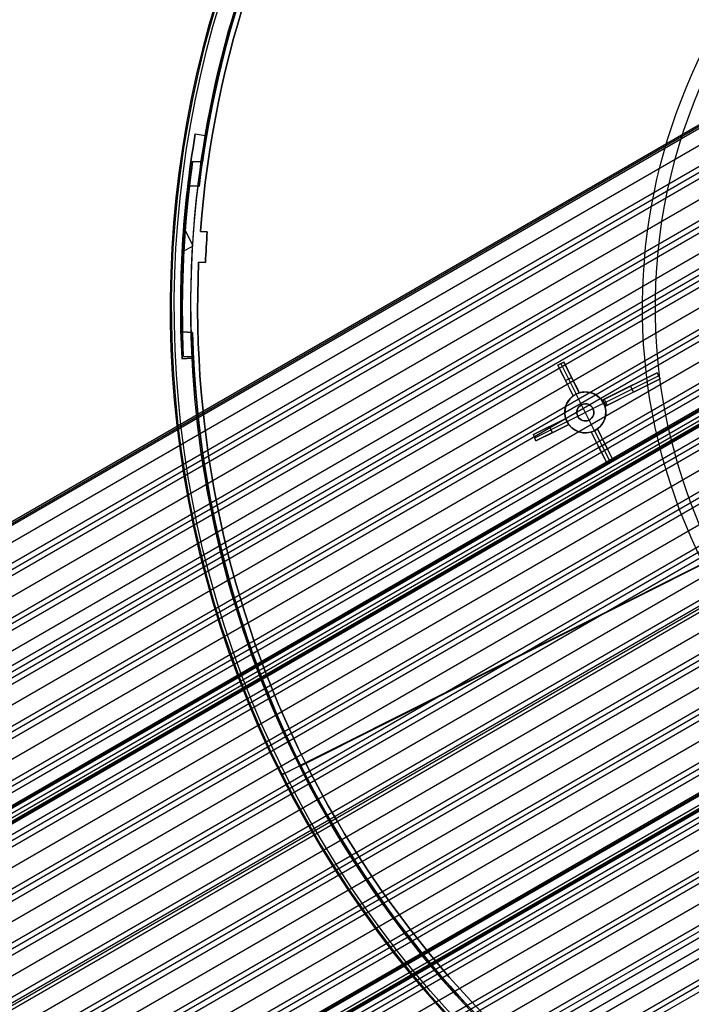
# Model space of a CAD drawing. Extents: x 12963 to 14406, y -2067 to -815.
# Tile 4 of 68: x 13509 to 13607, y -1717 to -1573. Entities that reach past the tile are written whole.
import ezdxf

# ---------------------------------------------------------------- set-up
doc = ezdxf.new("R2010")
doc.units = 0
doc.layers.get('0').update_dxf_attribs({"linetype": 'CONTINUOUS'})
doc.layers.add('COLOR', color=7, linetype='CONTINUOUS')
doc.layers.add('LUZ', color=7, linetype='CONTINUOUS')

msp = doc.modelspace()

# ---------------------------------------------------------------- linework, layer by layer
for p, q in [((12966.31, -1958.91, 78.07), (13627.94, -1576.92, 78.07)), ((12966.42, -1959.11, 79.04), (13628.05, -1577.11, 79.04)), ((12966.53, -1959.3, 80.01), (13628.17, -1577.31, 80.01)), ((13629.27, -1579.22, 77.7), (12963.31, -1963.71, 77.7)), ((13630.6, -1581.52, 77.33), (12963.8, -1966.5, 77.33)), ((13630.99, -1582.2, 76.9), (12964.16, -1967.19, 76.9)), ((13631.38, -1582.87, 76.48), (12964.55, -1967.86, 76.48)), ((13632.71, -1585.17, 76.11), (12965.88, -1970.17, 76.11)), ((12970.23, -1977.7, 75.91), (13633.27, -1594.9, 75.91)), ((12967.21, -1972.47, 75.74), (13618.68, -1596.34, 75.74)), ((12970.64, -1978.42, 74.15), (13632.39, -1596.36, 74.15)), ((13617.78, -1597.76, 75.32), (12967.59, -1973.14, 75.32)), ((12967.98, -1973.82, 74.89), (13617.74, -1598.68, 74.89)), ((13631.91, -1597.53, 73.73), (12971.03, -1979.09, 73.73)), ((12971.42, -1979.77, 73.31), (13631.48, -1598.68, 73.31)), ((13619.6, -1600.68, 74.52), (12969.31, -1976.12, 74.52)), ((13630.44, -1602.35, 72.94), (12972.75, -1982.07, 72.94)), ((12974.08, -1984.37, 72.57), (13629.7, -1605.85, 72.57)), ((13629.49, -1606.87, 72.14), (12974.47, -1985.05, 72.14)), ((12974.85, -1985.72, 71.72), (13629.29, -1607.88, 71.72)), ((13628.94, -1611.15, 71.35), (12976.18, -1988.02, 71.35)), ((12977.51, -1990.32, 70.98), (13628.78, -1614.31, 70.98)), ((13628.74, -1615.24, 70.56), (12977.9, -1991, 70.56)), ((12978.29, -1991.67, 70.13), (13628.71, -1616.15, 70.13)), ((13628.96, -1617.92, 71.8), (12979.12, -1993.1, 71.8)), ((12979.2, -1993.25, 72.53), (13629.04, -1618.06, 72.53)), ((12979.29, -1993.39, 73.27), (13629.12, -1618.21, 73.27)), ((13628.83, -1619.15, 69.76), (12979.62, -1993.97, 69.76)), ((12979.89, -1994.43, 74.02), (13629.28, -1619.5, 74.02)), ((12980.09, -1994.79, 71.35), (13629.07, -1620.1, 71.35)), ((13629.15, -1620.25, 72.08), (12980.18, -1994.94, 72.08)), ((13629.24, -1620.4, 72.82), (12980.26, -1995.08, 72.82)), ((13263.47, -1831.57, 72.82), (13629.24, -1620.4, 72.82)), ((12980.95, -1996.28, 69.39), (13629.11, -1622.06, 69.39)), ((13629.19, -1622.91, 68.97), (12981.34, -1996.95, 68.97)), ((12981.73, -1997.62, 68.55), (13629.29, -1623.75, 68.55)), ((13629.79, -1626.53, 68.18), (12983.06, -1999.92, 68.18)), ((12984.39, -2002.23, 67.81), (13630.42, -1629.24, 67.81)), ((13630.61, -1630.02, 67.38), (12984.77, -2002.9, 67.38)), ((12985.16, -2003.57, 66.96), (13630.82, -1630.8, 66.96)), ((13631.65, -1633.39, 66.59), (12986.49, -2005.88, 66.59)), ((12987.82, -2008.18, 66.22), (13632.6, -1635.92, 66.22)), ((13632.89, -1636.64, 65.8), (12988.21, -2008.85, 65.8)), ((12988.6, -2009.52, 65.37), (13633.2, -1637.37, 65.37)), ((13634.33, -1639.78, 65), (12989.93, -2011.83, 65)), ((13637.78, -1645.72, 63.42), (12993.36, -2017.78, 63.42)), ((12991.26, -2014.13, 64.63), (13623.87, -1648.89, 64.63)), ((12994.69, -2020.08, 63.05), (13639.32, -1647.91, 63.05)), ((13639.8, -1648.53, 62.62), (12995.08, -2020.75, 62.62)), ((12995.47, -2021.43, 62.2), (13640.29, -1649.14, 62.2)), ((13624.19, -1649.61, 64.21), (12991.65, -2014.8, 64.21)), ((12991.78, -2015.04, 65.96), (13624.32, -1649.85, 65.96)), ((12992.04, -2015.48, 63.79), (13624.75, -1650.18, 63.79)), ((13642.02, -1651.21, 61.83), (12996.8, -2023.73, 61.83)), ((12998.13, -2026.03, 61.46), (13643.86, -1653.22, 61.46)), ((13644.43, -1653.79, 61.04), (12998.52, -2026.71, 61.04)), ((12998.91, -2027.38, 60.61), (13645.02, -1654.34, 60.61)), ((13647.07, -1656.23, 60.24), (13000.24, -2029.68, 60.24)), ((13001.57, -2031.98, 59.87), (13649.24, -1658.05, 59.87)), ((13649.92, -1658.55, 59.45), (13001.95, -2032.66, 59.45)), ((13002.34, -2033.33, 59.03), (13650.62, -1659.05, 59.03)), ((13652.49, -1660.59, 60.56), (13003.48, -2035.29, 60.56)), ((13003.56, -2035.44, 61.29), (13652.57, -1660.73, 61.29)), ((13653.02, -1660.73, 58.66), (13003.67, -2035.63, 58.66)), ((13003.65, -2035.59, 62.02), (13652.66, -1660.88, 62.02)), ((13003.65, -2035.59, 62.02), (13652.66, -1660.88, 62.02)), ((13004.25, -2036.62, 62.77), (13653.68, -1661.67, 62.77)), ((13004.45, -2036.98, 60.11), (13654.33, -1661.77, 60.11)), ((13654.41, -1661.92, 60.84), (13004.54, -2037.13, 60.84)), ((13654.5, -1662.07, 61.57), (13004.62, -2037.27, 61.57)), ((13004.62, -2037.27, 61.57), (13654.5, -1662.07, 61.57)), ((13005, -2037.94, 58.29), (13655.58, -1662.32, 58.29)), ((13656.39, -1662.75, 57.86), (13005.39, -2038.61, 57.86)), ((13005.78, -2039.28, 57.44), (13657.22, -1663.17, 57.44)), ((13660.06, -1664.6, 57.07), (13007.11, -2041.58, 57.07)), ((13008.44, -2043.89, 56.7), (13663.1, -1665.92, 56.7)), ((13664.08, -1666.25, 56.28), (13008.83, -2044.56, 56.28)), ((13009.22, -2045.23, 55.85), (13665.09, -1666.57, 55.85)), ((13668.52, -1667.65, 55.48), (13010.55, -2047.54, 55.48)), ((13011.87, -2049.84, 55.11), (13672.25, -1668.57, 55.11)), ((13673.48, -1668.76, 54.69), (13012.26, -2050.51, 54.69)), ((13012.65, -2051.18, 54.27), (13674.75, -1668.92, 54.27)), ((13013.34, -2052.38, 56), (13676.48, -1669.52, 56)), ((13016.09, -2057.14, 52.68), (13682.92, -1672.14, 52.68)), ((13664.02, -1678.18, 53.9), (13013.98, -2053.49, 53.9)), ((13015.31, -2055.79, 53.53), (13665.2, -1680.58, 53.53)), ((13666.19, -1680.9, 53.1), (13015.7, -2056.46, 53.1))]:
    msp.add_line(p, q)
at = {"layer": 'COLOR'}
for p, q in [((13534.7, -1589.48, -30.6), (13534.7, -1589.48, -34.1)), ((13534.7, -1589.48, -34.1), (13536.16, -1589.73, -34.1)), ((13534.7, -1589.48, -30.6), (13536.16, -1589.73, -30.6)), ((13534.7, -1589.48, -32.35), (13536.16, -1589.73, -32.35)), ((13535.43, -1589.61, -34.1), (13535.43, -1589.61, -30.6)), ((13536.16, -1589.73, -34.1), (13536.16, -1589.73, -30.6)), ((13534.32, -1605.79, -34.1), (13533.01, -1603.19, -34.1)), ((13535.46, -1603.79, -11.27), (13536.45, -1603.85, -10.84)), ((13535.46, -1603.79, -30.6), (13535.46, -1603.79, -11.27)), ((13535.46, -1603.79, -30.6), (13536.45, -1603.85, -30.6)), ((13536.45, -1603.85, -20.72), (13535.46, -1603.79, -20.72)), ((13535.96, -1603.82, -30.6), (13535.96, -1603.82, -11.06)), ((13536.45, -1603.85, -10.84), (13536.45, -1603.85, -30.6)), ((13534.31, -1605.99, -34.1), (13532.78, -1606.76, -34.1)), ((13532.83, -1605.89, -30.6), (13532.83, -1605.89, -34.1)), ((13536.31, -1606.1, -10.84), (13536.31, -1606.1, -30.6)), ((13535.19, -1608.29, -11.27), (13535.19, -1608.29, -30.6)), ((13536.19, -1608.35, -10.84), (13535.19, -1608.29, -11.27)), ((13536.19, -1608.35, -30.6), (13535.19, -1608.29, -30.6)), ((13535.19, -1608.29, -20.72), (13536.19, -1608.35, -20.72)), ((13535.69, -1608.32, -30.6), (13535.69, -1608.32, -11.06)), ((13536.19, -1608.35, -30.6), (13536.19, -1608.35, -10.84)), ((13534.24, -1622.33, -30.6), (13532.75, -1622.41, -30.6)), ((13534.24, -1622.33, -34.1), (13532.75, -1622.41, -34.1)), ((13532.75, -1622.41, -32.35), (13534.24, -1622.33, -32.35)), ((13532.75, -1622.41, -34.1), (13532.75, -1622.41, -30.6)), ((13533.49, -1622.37, -34.1), (13533.49, -1622.37, -30.6)), ((13534.24, -1622.33, -30.6), (13534.24, -1622.33, -34.1)), ((13587.81, -1623.35, 11.06), (13588.7, -1622.9, 11.46)), ((13588.7, -1622.9, 10.7), (13587.81, -1623.35, 10.7)), ((13587.85, -1623.33, 11.08), (13588.7, -1622.9, 11.08)), ((13588.26, -1623.13, 10.7), (13588.26, -1623.13, 11.26)), ((13588.26, -1623.13, 10.7), (13590.5, -1627.6, 5.7)), ((13588.7, -1622.9, 10.7), (13588.7, -1622.9, 11.46)), ((13590.96, -1627.41, 5.66), (13588.7, -1622.9, 10.7)), ((13587.81, -1623.35, 10.7), (13587.81, -1623.35, 11.06)), ((13587.81, -1623.35, 10.7), (13590.07, -1627.86, 5.66)), ((13590.96, -1627.41, 8.93), (13589.5, -1624.48, 8.93)), ((13594.26, -1628.51, 13.53), (13602.35, -1624.46, 17.17)), ((13602.35, -1624.46, 15.7), (13594.6, -1628.34, 0.7)), ((13602.35, -1624.46, 17.17), (13602.79, -1625.35, 17.32)), ((13602.35, -1624.46, 15.7), (13602.35, -1624.46, 17.17)), ((13602.79, -1625.35, 15.7), (13602.35, -1624.46, 15.7)), ((13602.79, -1625.35, 16.51), (13602.35, -1624.46, 16.51)), ((13588.69, -1625.11, 8.73), (13590.07, -1627.86, 8.73)), ((13588.94, -1625.6, 8.18), (13589.83, -1625.16, 8.18)), ((13588.94, -1625.6, 8.18), (13588.94, -1625.6, 11.44)), ((13589.83, -1625.16, 8.18), (13589.83, -1625.16, 11.84)), ((13602.79, -1625.35, 17.32), (13594.71, -1629.4, 13.66)), ((13594.83, -1628.78, 0.7), (13602.57, -1624.9, 15.7)), ((13595.05, -1629.23, 0.7), (13602.79, -1625.35, 15.7)), ((13602.57, -1624.9, 17.25), (13602.57, -1624.9, 15.7)), ((13602.79, -1625.35, 15.7), (13602.79, -1625.35, 17.32)), ((13590.5, -1627.6, 5.7), (13590.5, -1627.6, -7.3)), ((13591.28, -1629.16, -7.3), (13590.5, -1627.6, -7.3)), ((13590.96, -1627.41, 5.66), (13590.96, -1627.41, 12.2)), ((13594.26, -1628.51, 8.94), (13598.85, -1626.2, 8.94)), ((13594.71, -1629.4, 9.01), (13599.34, -1627.08, 9.01)), ((13598.3, -1626.48, 7.87), (13598.3, -1626.48, 15.36)), ((13598.92, -1627.29, 8.2), (13598.47, -1626.4, 8.2)), ((13598.75, -1627.37, 15.49), (13598.75, -1627.37, 7.87)), ((13590.07, -1627.86, 11.8), (13590.07, -1627.86, 5.66)), ((13592.96, -1629.72, -7.3), (13594.52, -1628.93, -7.3)), ((13594.6, -1628.34, 0.7), (13594.26, -1628.51, 0.7)), ((13594.26, -1628.51, 13.53), (13594.26, -1628.51, 0.7)), ((13594.88, -1629.31, 0.7), (13594.43, -1628.42, 0.7)), ((13594.52, -1628.93, 0.7), (13594.83, -1628.78, 0.7)), ((13594.52, -1628.93, 0.7), (13594.52, -1628.93, -7.3)), ((13594.6, -1628.34, 0.7), (13595.05, -1629.23, 0.7)), ((13590.72, -1630.84, -1.3), (13592.96, -1629.72, -1.3)), ((13591.28, -1629.16, -1.3), (13591.28, -1629.16, -7.3)), ((13592.4, -1631.4, -1.3), (13591.28, -1629.16, -1.3)), ((13592.96, -1629.72, -7.3), (13592.96, -1629.72, -1.3)), ((13594.71, -1629.4, 0.7), (13595.05, -1629.23, 0.7)), ((13594.71, -1629.4, 0.7), (13594.71, -1629.4, 13.66)), ((13584.24, -1633.53, 8.96), (13588.97, -1631.16, 11.12)), ((13588.97, -1631.16, 3.66), (13584.24, -1633.53, 8.96)), ((13584.42, -1634, 9), (13589.16, -1631.62, 3.7)), ((13585.64, -1632.83, 7.39), (13588.97, -1631.16, 7.39)), ((13588.97, -1631.16, 3.66), (13588.97, -1631.16, 11.12)), ((13589.16, -1631.62, -7.3), (13590.72, -1630.84, -7.3)), ((13589.16, -1631.62, -7.3), (13589.16, -1631.62, 3.7)), ((13590.72, -1630.84, -1.3), (13590.72, -1630.84, -7.3)), ((13592.4, -1631.4, -1.3), (13592.4, -1631.4, -7.3)), ((13593.19, -1632.96, -7.3), (13592.4, -1631.4, -7.3)), ((13589.42, -1632.05, 11.24), (13584.61, -1634.46, 9.04)), ((13584.61, -1634.46, 9.04), (13589.42, -1632.05, 3.66)), ((13586.03, -1633.75, 7.45), (13589.42, -1632.05, 7.45)), ((13587.02, -1633.26, 6.35), (13586.57, -1632.36, 6.35)), ((13586.6, -1632.34, 6.31), (13586.6, -1632.34, 10.04)), ((13587.02, -1633.26, 10.14), (13587.02, -1633.26, 6.35)), ((13589.42, -1632.05, 3.66), (13589.42, -1632.05, 11.24)), ((13592.72, -1633.15, 5.66), (13592.72, -1633.15, 12.54)), ((13592.72, -1633.15, 5.66), (13594.98, -1637.65, 10.7)), ((13592.72, -1633.15, 9.35), (13594.38, -1636.45, 9.35)), ((13593.19, -1632.96, 5.7), (13593.19, -1632.96, -7.3)), ((13593.19, -1632.96, 5.7), (13595.43, -1637.43, 10.7)), ((13593.61, -1632.7, 12.95), (13593.61, -1632.7, 5.66)), ((13595.87, -1637.21, 10.7), (13593.61, -1632.7, 5.66)), ((13595.36, -1636.19, 9.56), (13593.61, -1632.7, 9.56)), ((13584.61, -1634.46, 9.04), (13584.24, -1633.53, 8.96)), ((13593.85, -1635.4, 8.18), (13594.74, -1634.95, 8.18)), ((13593.85, -1635.4, 8.18), (13593.85, -1635.4, 12.81)), ((13594.74, -1634.95, 8.18), (13594.74, -1634.95, 13.22)), ((13595.87, -1637.21, 13.46), (13594.98, -1637.65, 13.05)), ((13594.98, -1637.65, 10.7), (13595.87, -1637.21, 10.7)), ((13594.98, -1637.65, 12.08), (13595.87, -1637.21, 12.08)), ((13594.98, -1637.65, 10.7), (13594.98, -1637.65, 13.05)), ((13595.43, -1637.43, 13.26), (13595.43, -1637.43, 10.7)), ((13595.87, -1637.21, 13.46), (13595.87, -1637.21, 10.7)), ((13629.43, -1642.2, 26.2), (13550.84, -1681.59, -11.27)), ((13547.81, -1683.11, -10.54), (13617, -1648.43, 22.45)), ((13547.26, -1683.38, -35.8), (13549.95, -1682.04, -35.8)), ((13550.84, -1681.59, -30.6), (13549.95, -1682.04, -30.6)), ((13549.95, -1682.04, -30.6), (13549.95, -1682.04, -35.8)), ((13550.84, -1681.59, -30.6), (13550.84, -1681.59, -11.27)), ((13547.26, -1683.38, -35.8), (13547.26, -1683.38, -11.46))]:
    msp.add_line(p, q, dxfattribs=at)
for points in [[(13590.96, -1627.41, 12.2), (13591.07, -1627.38, 12.25), (13591.18, -1627.35, 12.3), (13591.24, -1627.34, 12.32), (13591.29, -1627.33, 12.35), (13591.35, -1627.32, 12.37), (13591.41, -1627.31, 12.4), (13591.46, -1627.3, 12.42), (13591.52, -1627.3, 12.44), (13591.63, -1627.29, 12.49), (13591.74, -1627.28, 12.54), (13591.86, -1627.28, 12.59), (13591.91, -1627.28, 12.61), (13591.97, -1627.28, 12.64), (13592.03, -1627.28, 12.66), (13592.08, -1627.29, 12.68), (13592.14, -1627.29, 12.71), (13592.2, -1627.3, 12.73), (13592.25, -1627.31, 12.75), (13592.31, -1627.32, 12.78), (13592.37, -1627.33, 12.8), (13592.42, -1627.34, 12.82), (13592.48, -1627.35, 12.85), (13592.53, -1627.36, 12.87), (13592.59, -1627.37, 12.89), (13592.65, -1627.39, 12.91), (13592.7, -1627.4, 12.94), (13592.75, -1627.42, 12.96), (13592.81, -1627.44, 12.98), (13592.86, -1627.46, 13), (13592.92, -1627.48, 13.02), (13592.97, -1627.5, 13.05), (13593.02, -1627.52, 13.07), (13593.08, -1627.55, 13.09), (13593.13, -1627.57, 13.11), (13593.18, -1627.6, 13.13), (13593.23, -1627.62, 13.15), (13593.29, -1627.65, 13.17), (13593.34, -1627.68, 13.19), (13593.39, -1627.71, 13.21), (13593.44, -1627.74, 13.23), (13593.49, -1627.77, 13.25), (13593.54, -1627.8, 13.27), (13593.58, -1627.84, 13.28), (13593.63, -1627.87, 13.3), (13593.68, -1627.91, 13.32), (13593.72, -1627.94, 13.34), (13593.77, -1627.98, 13.35), (13593.81, -1628.02, 13.37), (13593.86, -1628.06, 13.39), (13593.9, -1628.1, 13.4), (13593.95, -1628.14, 13.42), (13593.99, -1628.18, 13.43), (13594.03, -1628.23, 13.45), (13594.07, -1628.27, 13.46), (13594.11, -1628.32, 13.48), (13594.15, -1628.36, 13.49), (13594.19, -1628.41, 13.5), (13594.23, -1628.46, 13.52), (13594.26, -1628.51, 13.53)], [(13588.97, -1631.16, 11.12), (13588.96, -1631.1, 11.12), (13588.94, -1631.04, 11.12), (13588.93, -1630.98, 11.11), (13588.91, -1630.93, 11.11), (13588.9, -1630.87, 11.11), (13588.89, -1630.81, 11.11), (13588.88, -1630.75, 11.11), (13588.87, -1630.69, 11.11), (13588.86, -1630.64, 11.11), (13588.86, -1630.58, 11.11), (13588.85, -1630.52, 11.12), (13588.85, -1630.46, 11.12), (13588.84, -1630.4, 11.12), (13588.84, -1630.34, 11.12), (13588.84, -1630.28, 11.13), (13588.84, -1630.22, 11.13), (13588.84, -1630.16, 11.14), (13588.85, -1630.1, 11.14), (13588.85, -1630.04, 11.15), (13588.86, -1629.99, 11.15), (13588.86, -1629.93, 11.16), (13588.87, -1629.87, 11.17), (13588.88, -1629.81, 11.18), (13588.89, -1629.75, 11.18), (13588.9, -1629.7, 11.19), (13588.91, -1629.64, 11.2), (13588.92, -1629.58, 11.21), (13588.94, -1629.52, 11.22), (13588.95, -1629.47, 11.23), (13588.97, -1629.41, 11.24), (13588.99, -1629.36, 11.25), (13589.01, -1629.3, 11.26), (13589.03, -1629.25, 11.27), (13589.05, -1629.19, 11.29), (13589.07, -1629.14, 11.3), (13589.09, -1629.08, 11.31), (13589.11, -1629.03, 11.33), (13589.14, -1628.98, 11.34), (13589.16, -1628.93, 11.35), (13589.19, -1628.88, 11.37), (13589.22, -1628.83, 11.38), (13589.24, -1628.78, 11.4), (13589.27, -1628.73, 11.41), (13589.3, -1628.68, 11.43), (13589.34, -1628.63, 11.44), (13589.37, -1628.58, 11.46), (13589.4, -1628.54, 11.48), (13589.43, -1628.49, 11.49), (13589.47, -1628.44, 11.51), (13589.5, -1628.4, 11.53), (13589.54, -1628.36, 11.55), (13589.58, -1628.31, 11.56), (13589.61, -1628.27, 11.58), (13589.65, -1628.23, 11.6), (13589.69, -1628.19, 11.62), (13589.73, -1628.15, 11.64), (13589.77, -1628.11, 11.66), (13589.81, -1628.07, 11.68), (13589.85, -1628.03, 11.7), (13589.89, -1628, 11.72), (13589.94, -1627.96, 11.74), (13589.98, -1627.93, 11.76), (13590.02, -1627.89, 11.78), (13590.07, -1627.86, 11.8)], [(13594.71, -1629.4, 13.66), (13594.73, -1629.46, 13.66), (13594.74, -1629.52, 13.66), (13594.76, -1629.57, 13.67), (13594.77, -1629.63, 13.67), (13594.78, -1629.69, 13.67), (13594.79, -1629.75, 13.67), (13594.8, -1629.81, 13.67), (13594.81, -1629.86, 13.67), (13594.82, -1629.92, 13.67), (13594.83, -1629.98, 13.67), (13594.83, -1630.04, 13.66), (13594.84, -1630.1, 13.66), (13594.84, -1630.16, 13.66), (13594.84, -1630.22, 13.65), (13594.84, -1630.28, 13.65), (13594.84, -1630.34, 13.65), (13594.84, -1630.4, 13.64), (13594.84, -1630.46, 13.64), (13594.83, -1630.52, 13.63), (13594.83, -1630.57, 13.62), (13594.82, -1630.63, 13.62), (13594.81, -1630.69, 13.61), (13594.8, -1630.75, 13.6), (13594.79, -1630.81, 13.59), (13594.78, -1630.87, 13.58), (13594.77, -1630.92, 13.57), (13594.76, -1630.98, 13.56), (13594.74, -1631.04, 13.55), (13594.73, -1631.09, 13.54), (13594.71, -1631.15, 13.53), (13594.7, -1631.2, 13.52), (13594.68, -1631.26, 13.51), (13594.66, -1631.31, 13.5), (13594.64, -1631.37, 13.48), (13594.61, -1631.42, 13.47), (13594.59, -1631.48, 13.46), (13594.57, -1631.53, 13.44), (13594.54, -1631.58, 13.43), (13594.52, -1631.63, 13.41), (13594.49, -1631.68, 13.4), (13594.47, -1631.73, 13.38), (13594.44, -1631.78, 13.37), (13594.41, -1631.83, 13.35), (13594.38, -1631.88, 13.33), (13594.35, -1631.93, 13.32), (13594.31, -1631.98, 13.3), (13594.28, -1632.02, 13.28), (13594.25, -1632.07, 13.26), (13594.21, -1632.11, 13.25), (13594.18, -1632.16, 13.23), (13594.14, -1632.2, 13.21), (13594.11, -1632.25, 13.19), (13594.07, -1632.29, 13.17), (13594.03, -1632.33, 13.15), (13593.99, -1632.37, 13.13), (13593.95, -1632.41, 13.11), (13593.91, -1632.45, 13.09), (13593.87, -1632.49, 13.07), (13593.83, -1632.52, 13.05), (13593.79, -1632.56, 13.03), (13593.75, -1632.6, 13.01), (13593.7, -1632.63, 12.99), (13593.61, -1632.7, 12.95)], [(13592.72, -1633.15, 12.54), (13592.61, -1633.18, 12.49), (13592.5, -1633.21, 12.44), (13592.39, -1633.23, 12.39), (13592.33, -1633.24, 12.37), (13592.28, -1633.25, 12.34), (13592.22, -1633.25, 12.32), (13592.17, -1633.26, 12.3), (13592.05, -1633.27, 12.25), (13591.94, -1633.28, 12.2), (13591.83, -1633.28, 12.15), (13591.77, -1633.28, 12.13), (13591.71, -1633.28, 12.11), (13591.66, -1633.27, 12.08), (13591.6, -1633.27, 12.06), (13591.54, -1633.26, 12.04), (13591.49, -1633.26, 12.01), (13591.43, -1633.25, 11.99), (13591.37, -1633.24, 11.97), (13591.32, -1633.23, 11.94), (13591.26, -1633.22, 11.92), (13591.21, -1633.21, 11.9), (13591.15, -1633.2, 11.88), (13591.1, -1633.18, 11.85), (13591.04, -1633.17, 11.83), (13590.99, -1633.15, 11.81), (13590.93, -1633.14, 11.79), (13590.88, -1633.12, 11.77), (13590.82, -1633.1, 11.75), (13590.77, -1633.08, 11.73), (13590.71, -1633.06, 11.71), (13590.66, -1633.04, 11.69), (13590.61, -1633.01, 11.66), (13590.55, -1632.99, 11.64), (13590.5, -1632.96, 11.62), (13590.45, -1632.94, 11.61), (13590.4, -1632.91, 11.59), (13590.35, -1632.88, 11.57), (13590.3, -1632.85, 11.55), (13590.25, -1632.82, 11.53), (13590.2, -1632.79, 11.51), (13590.15, -1632.76, 11.49), (13590.1, -1632.72, 11.48), (13590.05, -1632.69, 11.46), (13590.01, -1632.65, 11.44), (13589.96, -1632.61, 11.43), (13589.91, -1632.58, 11.41), (13589.87, -1632.54, 11.39), (13589.82, -1632.5, 11.38), (13589.78, -1632.46, 11.36), (13589.74, -1632.42, 11.35), (13589.7, -1632.37, 11.33), (13589.65, -1632.33, 11.32), (13589.61, -1632.29, 11.31), (13589.57, -1632.24, 11.29), (13589.53, -1632.19, 11.28), (13589.5, -1632.15, 11.27), (13589.46, -1632.1, 11.26), (13589.42, -1632.05, 11.24)]]:
    msp.add_polyline3d(points, dxfattribs=at)
at = {"layer": 'COLOR', "extrusion": (0, 0, -1)}
for centre, radius, start, end in [((-13684.05, -1614.83, 10.54), 152.39, 333.3816, 153.3816), ((-13684.05, -1614.83, 20.93), 149, 4.2468, 62.5163), ((-13684.05, -1614.83, 30.6), 150, 9.6316, 57.1316), ((-13684.05, -1614.83, 33.2), 150, 9.6316, 57.1316), ((-13684.05, -1614.83, -18.69), 83.82, 333.3816, 153.3816), ((-13684.05, -1614.83, 10.54), 152.39, 153.3816, 333.3816), ((-13684.05, -1614.83, -22.45), 75, 333.3816, 63.3816), ((-13684.05, -1614.83, -43.5), 75, 243.3816, 63.3816), ((-13684.05, -1614.83, -32.97), 75, 243.3816, 63.3816), ((-13684.05, -1614.83, -43.5), 73, 243.3816, 63.3816), ((-13684.05, -1614.83, -43.5), 73, 243.3816, 63.3816), ((-13684.05, -1614.83, -33.4), 73, 243.3816, 63.3816), ((-13684.05, -1614.83, -17.31), 81.95, 352.6588, 44.1235), ((-13684.05, -1614.83, 30.6), 151.48, 357.1316, 9.6316), ((-13684.05, -1614.83, 32.35), 151.48, 357.1316, 9.6316), ((-13684.05, -1614.83, 34.1), 150, 357.1316, 9.6316), ((-13684.05, -1614.83, 20.72), 148, 2.5105, 4.2527), ((-13684.05, -1614.83, 11.27), 149, 333.3816, 2.5163), ((-13684.05, -1614.83, 20.93), 149, 333.3816, 2.5163), ((-13684.05, -1614.83, 30.6), 150, 333.3816, 357.1316), ((-13684.05, -1614.83, 33.2), 150, 333.3816, 357.1316), ((-13684.05, -1614.83, -17.31), 81.95, 333.3816, 352.6181), ((-13591.84, -1630.28, -3.11), 3, 333.3816, 143.7875), ((-13591.84, -1630.28, 1.3), 1.25, 333.3816, 153.3816), ((-13591.84, -1630.28, 4.3), 1.25, 333.3816, 153.3816), ((-13591.84, -1630.28, -0.7), 3, 143.7875, 153.3816), ((-13591.84, -1630.28, -0.7), 3, 153.3816, 162.9756), ((-13591.84, -1630.28, -3.19), 3, 162.9756, 333.3816), ((-13591.84, -1630.28, 1.3), 1.25, 153.3816, 333.3816), ((-13591.84, -1630.28, 4.3), 1.25, 153.3816, 333.3816), ((-13684.05, -1614.83, 30.6), 150, 309.6316, 333.3816), ((-13684.05, -1614.83, 33.2), 150, 309.6316, 333.3816), ((-13684.05, -1614.83, 20.93), 149, 304.2468, 333.3816)]:
    msp.add_arc(centre, radius, start, end, dxfattribs=at)
at = {"layer": 'COLOR'}
for centre, radius, start, end in [((13684.05, -1614.83, -35.8), 153, 26.6184, 206.6184), ((13684.05, -1614.83, -11.46), 153, 26.6184, 206.6184), ((13684.05, -1614.83, -23.63), 153, 26.6184, 206.6184), ((13684.05, -1614.83, -10.91), 152.83, 26.6184, 206.6184), ((13684.05, -1614.83, -35.8), 150, 26.6184, 206.6184), ((13684.05, -1614.83, -11.27), 149, 117.4837, 175.7532), ((13684.05, -1614.83, -30.6), 149, 117.4837, 175.7532), ((13684.05, -1614.83, -11.46), 153, 206.6184, 26.6184), ((13684.05, -1614.83, -35.8), 153, 206.6184, 26.6184), ((13684.05, -1614.83, -23.63), 153, 206.6184, 26.6184), ((13684.05, -1614.83, -10.91), 152.83, 206.6184, 26.6184), ((13684.05, -1614.83, -35.8), 150, 206.6184, 26.6184), ((13684.05, -1614.83, -34.1), 151.48, 170.3684, 182.8684), ((13684.05, -1614.83, -10.84), 148, 175.7473, 177.4895), ((13684.05, -1614.83, -30.6), 148, 175.7473, 177.4895), ((13684.05, -1614.83, -30.6), 149, 177.4837, 206.6184), ((13591.84, -1630.28, -7.3), 3, 26.6184, 206.6184), ((13591.84, -1630.28, -7.3), 3, 206.6184, 26.6184), ((13591.84, -1630.28, -7.3), 1.25, 26.6184, 206.6184), ((13591.84, -1630.28, -7.3), 1.25, 206.6184, 26.6184), ((13684.05, -1614.83, -11.27), 149, 206.6184, 235.7532), ((13684.05, -1614.83, -30.6), 149, 206.6184, 235.7532)]:
    msp.add_arc(centre, radius, start, end, dxfattribs=at)
at = {"layer": 'COLOR', "extrusion": (0.89401, 0.448047, 4.73532e-10)}
msp.add_arc((-7580.12, -246.75, 11421.3), 261.42, 81.0079, 82.1251, dxfattribs=at)
at = {"layer": 'COLOR', "extrusion": (-0.89401, -0.448047, -7.08851e-08)}
msp.add_arc((7580, -248.9, -11420.3), 263.13, 97.7972, 98.9069, dxfattribs=at)
at = {"layer": 'COLOR', "extrusion": (-0.316817, 0.632161, -0.707107)}
msp.add_arc((-11420.8, -5332.71, -5338.63), 2.14, 76.4635, 103.5365, dxfattribs=at)
at = {"layer": 'COLOR', "extrusion": (-0.632161, -0.316817, -0.707107)}
for start, end in [(90.0351, 103.5014), (76.4986, 89.9649)]:
    msp.add_arc((7547.26, -8073.14, -8076.22), 2.15, start, end, dxfattribs=at)
at = {"layer": 'COLOR', "extrusion": (0.316817, -0.632161, -0.707107)}
msp.add_arc((11420.8, 5340.74, 5334.81), 2.14, 76.4635, 103.5365, dxfattribs=at)
at = {"layer": 'COLOR', "extrusion": (-0.89401, -0.448047, -1.33569e-09)}
msp.add_arc((7576.32, -219.71, -11420.3), 233.71, 95.1699, 96.4123, dxfattribs=at)
at = {"layer": 'COLOR', "extrusion": (0.89401, 0.448047, -9.33418e-09)}
msp.add_arc((-7576.36, -217.21, 11421.3), 231.63, 83.5211, 84.7748, dxfattribs=at)
at = {"layer": 'COLOR', "extrusion": (0.448047, -0.89401, -2.62188e-17)}
msp.add_arc((11358.16, -11.46, 7574.76), 1, 113.0851, 180, dxfattribs=at)
at = {"layer": 'LUZ'}
for p, q in [((13550.16, -1682.01, -31.05), (13817.94, -1547.65, -31.05)), ((13817.94, -1547.65, -32.55), (13550.16, -1682.01, -32.55)), ((13535.76, -1593.61, -32.55), (13534.3, -1593.53, -32.55)), ((13534.3, -1593.53, -32.55), (13534.3, -1593.53, -31.05)), ((13534.3, -1593.53, -31.05), (13535.76, -1593.61, -31.05)), ((13535.76, -1593.61, -31.8), (13534.3, -1593.53, -31.8)), ((13535.03, -1593.57, -32.55), (13535.03, -1593.57, -31.05)), ((13535.76, -1593.61, -32.55), (13535.76, -1593.61, -31.05)), ((13533.84, -1597.08, -32.55), (13535.3, -1597.13, -32.55)), ((13533.84, -1597.08, -34.05), (13535.3, -1597.13, -34.05)), ((13533.84, -1597.08, -34.05), (13533.84, -1597.08, -32.55)), ((13535.3, -1597.13, -33.3), (13533.84, -1597.08, -33.3)), ((13534.57, -1597.11, -34.05), (13534.57, -1597.11, -32.55)), ((13535.3, -1597.13, -34.05), (13535.3, -1597.13, -32.55)), ((13533.06, -1605.98, -32.55), (13533.06, -1605.98, -31.05)), ((13532.89, -1609.56, -32.55), (13532.89, -1609.56, -34.05)), ((13532.84, -1618.48, -32.55), (13532.84, -1618.48, -31.05)), ((13532.84, -1618.48, -32.55), (13534.29, -1618.57, -32.55)), ((13534.29, -1618.57, -31.05), (13532.84, -1618.48, -31.05)), ((13532.84, -1618.48, -31.8), (13534.29, -1618.57, -31.8)), ((13533.57, -1618.53, -32.55), (13533.57, -1618.53, -31.05)), ((13534.29, -1618.57, -31.05), (13534.29, -1618.57, -32.55)), ((13532.97, -1622.07, -34.05), (13532.97, -1622.07, -32.55)), ((13534.42, -1622.12, -32.55), (13532.97, -1622.07, -32.55)), ((13534.42, -1622.12, -34.05), (13532.97, -1622.07, -34.05)), ((13532.97, -1622.07, -33.3), (13534.42, -1622.12, -33.3)), ((13533.7, -1622.09, -34.05), (13533.7, -1622.09, -32.55)), ((13534.42, -1622.12, -34.05), (13534.42, -1622.12, -32.55)), ((13550.16, -1682.01, -32.55), (13550.16, -1682.01, -31.05))]:
    msp.add_line(p, q, dxfattribs=at)
at = {"layer": 'LUZ', "extrusion": (0, 0, -1)}
for centre, radius, start, end in [((-13684.05, -1614.83, 31.05), 149.8, 8.142, 58.5689), ((-13684.05, -1614.83, 34.05), 149.8, 6.784, 57.2108), ((-13684.05, -1614.83, 33.3), 149.8, 6.784, 57.2108), ((-13684.05, -1614.83, 32.55), 149.8, 8.142, 57.2108), ((-13684.05, -1614.83, 31.05), 151.25, 358.6149, 8.0961), ((-13684.05, -1614.83, 32.55), 149.8, 6.784, 8.142), ((-13684.05, -1614.83, 34.05), 151.25, 357.2568, 6.738), ((-13684.05, -1614.83, 33.3), 151.25, 357.2568, 6.738), ((-13684.05, -1614.83, 32.55), 151.25, 358.6149, 6.738), ((-13684.05, -1614.83, 32.55), 151.25, 357.2568, 358.6149), ((-13684.05, -1614.83, 31.05), 149.8, 333.3555, 358.5689), ((-13684.05, -1614.83, 34.05), 149.8, 306.784, 357.2108), ((-13684.05, -1614.83, 32.55), 149.8, 333.3555, 357.2108), ((-13684.05, -1614.83, 33.3), 149.8, 306.784, 357.2108), ((-13684.05, -1614.83, 32.55), 149.8, 308.142, 333.3555), ((-13684.05, -1614.83, 31.05), 149.8, 308.142, 333.3555)]:
    msp.add_arc(centre, radius, start, end, dxfattribs=at)
at = {"layer": 'LUZ'}
for centre, radius, start, end in [((13684.05, -1614.83, -31.8), 149.8, 121.4311, 171.858), ((13684.05, -1614.83, -32.55), 149.8, 122.7892, 171.858), ((13684.05, -1614.83, -31.8), 151.25, 171.9039, 181.3851), ((13684.05, -1614.83, -32.55), 151.25, 171.9039, 173.262), ((13684.05, -1614.83, -32.55), 151.25, 173.262, 181.3851), ((13684.05, -1614.83, -32.55), 149.8, 181.4311, 182.7892), ((13684.05, -1614.83, -31.8), 149.8, 181.4311, 206.6445), ((13684.05, -1614.83, -32.55), 149.8, 182.7892, 206.6445), ((13684.05, -1614.83, -32.55), 149.8, 206.6445, 231.858), ((13684.05, -1614.83, -31.8), 149.8, 206.6445, 231.858)]:
    msp.add_arc(centre, radius, start, end, dxfattribs=at)

doc.saveas('drawing.dxf')
